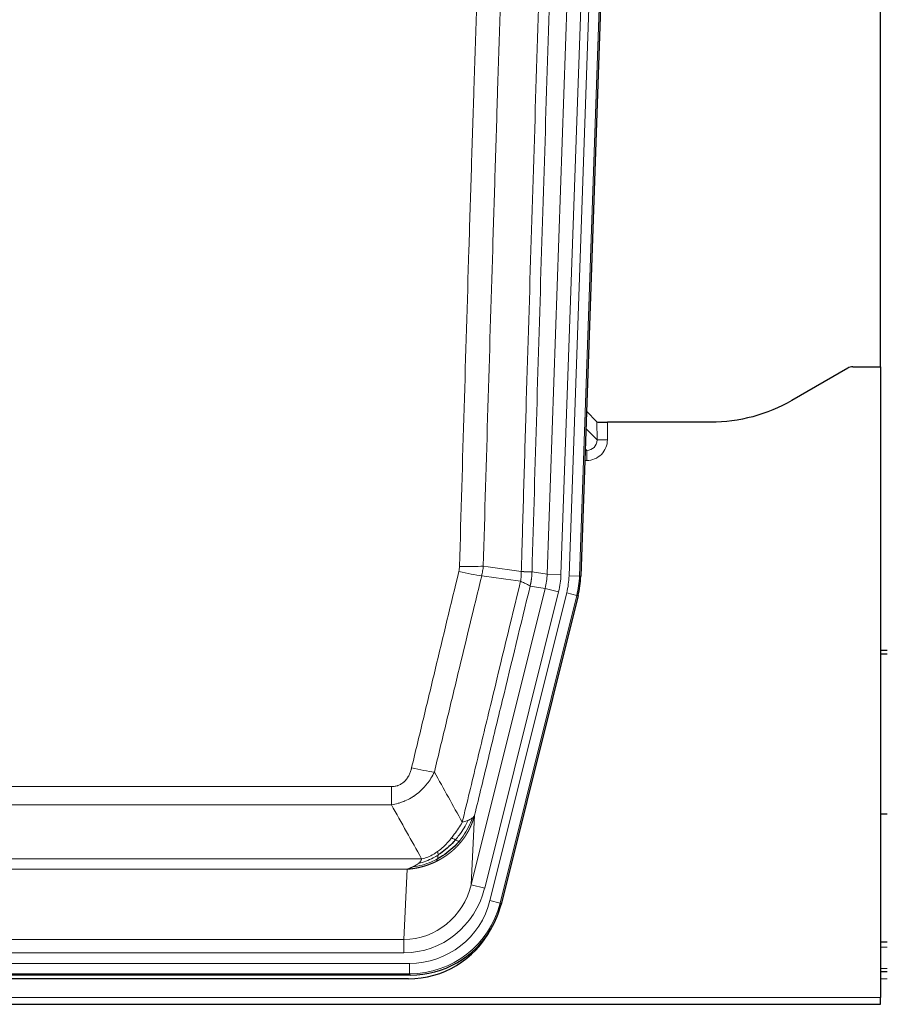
# Model space of a CAD drawing. Header units: inches. Extents: x 0 to 29700, y -16 to 21000.
# Tile 27 of 186: x 4935 to 5186, y 9386 to 9670. Entities that reach past the tile are written whole.
import ezdxf

# ---------------------------------------------------------------- set-up
doc = ezdxf.new("R2010")
doc.units = ezdxf.units.IN
doc.layers.add('254', color=7, linetype='Continuous', true_color=0xffffff)
doc.styles.add('latin_extended', font='simplex.shx')
doc.dimstyles.get("Standard").update_dxf_attribs({"dimtxt": 0.18, "dimasz": 0.18, "dimexe": 0.18, "dimexo": 0.0625, "dimgap": 0.09, "dimtad": 0, "dimtih": 1, "dimtoh": 1, "dimdec": 4, "dimzin": 0, "dimdsep": 46, "dimtxsty": 'Standard', "dimcen": 0.09, "dimadec": 0, "dimazin": 0, "dimtfac": 1, "dimtdec": 4, "dimtofl": 0, "dimtmove": 0, "dimatfit": 3, "dimfxl": 1, "dimtolj": 1, "dimtzin": 0, "dimarcsym": 0})

# ---------------------------------------------------------------- blocks, each defined once
blk = doc.blocks.new('_U9')
at = {"layer": '254', "color": 3, "linetype": 'Continuous', "lineweight": 13, "transparency": 16777216}
for p, q in [((778.09, 10345.84), (778.09, 10520.84)), ((1929.58, 10170.84), (728.09, 10170.84)), ((778.09, 9795.84), (778.09, 10170.84)), ((7290.58, 9795.84), (728.09, 9795.84)), ((778.09, 9620.84), (778.09, 9445.84))]:
    blk.add_line(p, q, dxfattribs=at)
at = {"layer": '254', "color": 3, "transparency": 16777216}
for points in [[(748.92, 10345.84), (807.25, 10345.84), (778.09, 10170.84)], [(807.25, 9620.84), (748.92, 9620.84), (778.09, 9795.84)]]:
    blk.add_solid(points, dxfattribs=at)
at = {"layer": 'Defpoints', "color": 0, "transparency": 16777216}
for p in [(778.09, 10170.84), (1979.58, 10170.84), (7340.58, 9795.84)]:
    blk.add_point(p, dxfattribs=at)
at = {"layer": '254', "color": 2, "lineweight": 13, "transparency": 16777216, "insert": (515.59, 9758.34), "char_height": 175, "attachment_point": 1, "rotation": 90, "style": 'latin_extended'}
blk.add_mtext('\\A1;\\C2;375', dxfattribs=at)

msp = doc.modelspace()

# ---------------------------------------------------------------- linework, layer by layer
at = {"layer": '254', "color": 2, "linetype": 'Continuous', "lineweight": 25}
for p, q in [((5183.582, 9570.095), (5183.582, 9970.675)), ((5110.104, 9885.217), (5096.987, 9509.572)), ((5174.126, 9569.685), (5157.962, 9560.343)), ((5175.625, 9570.087), (5183.582, 9570.087)), ((5183.582, 9570.087), (5183.582, 9387.807)), ((5101.681, 9554.174), (5098.654, 9557.309)), ((5134.582, 9554.072), (5104.68, 9554.072)), ((5096.202, 9503.99), (5073.948, 9414.732)), ((5185.582, 9488.104), (5183.582, 9488.104)), ((5183.582, 9487.104), (5185.582, 9487.104)), ((5185.518, 9440.837), (5183.568, 9440.837)), ((5185.575, 9403.837), (5183.59, 9403.837)), ((5047.786, 9394.292), (4831.379, 9394.292)), ((5047.194, 9393.25), (4831.971, 9393.25)), ((5185.575, 9395.238), (5183.59, 9395.238)), ((5183.582, 9385.859), (5183.582, 9387.807)), ((4695.582, 9385.859), (5183.582, 9385.859))]:
    msp.add_line(p, q, dxfattribs=at)
at = {"layer": '254', "color": 110, "linetype": 'Continuous', "lineweight": 13}
for p, q in [((5093.619, 9509.729), (5106.73, 9885.172)), ((5109.724, 9885.067), (5096.613, 9509.624)), ((5087.28, 9510.198), (5100.346, 9884.369)), ((5104.338, 9884.23), (5091.272, 9510.059)), ((5098.478, 9552.271), (5101.692, 9548.943)), ((5101.692, 9548.943), (5101.681, 9554.174)), ((5104.68, 9554.072), (5104.69, 9549.025)), ((5098.699, 9545.935), (5098.272, 9546.378)), ((5098.256, 9545.935), (5098.699, 9545.935)), ((5098.699, 9545.935), (5098.699, 9543.016)), ((5098.699, 9543.016), (5098.154, 9543.016)), ((5082.903, 9510.813), (5087.28, 9510.198)), ((5087.28, 9510.198), (5091.272, 9510.059)), ((5096.613, 9509.624), (5093.619, 9509.729)), ((5096.613, 9509.624), (5096.987, 9509.572)), ((5086.699, 9506.063), (5082.347, 9506.675)), ((5065.347, 9420.425), (5086.699, 9506.063)), ((5069.223, 9419.459), (5090.574, 9505.097)), ((5070.748, 9415.832), (5092.922, 9504.767)), ((5095.829, 9504.042), (5073.655, 9415.107)), ((5086.699, 9506.063), (5090.574, 9505.097)), ((5095.829, 9504.042), (5092.922, 9504.767)), ((5096.202, 9503.99), (5095.829, 9504.042)), ((4836.911, 9448.78), (5042.254, 9448.78)), ((5042.254, 9443.539), (5042.254, 9448.78)), ((5042.254, 9443.539), (4836.911, 9443.539)), ((5066.304, 9440.481), (5065.347, 9420.425)), ((4828.18, 9427.92), (5050.985, 9427.92)), ((5046.872, 9424.89), (4832.292, 9424.89)), ((5045.904, 9404.611), (5046.872, 9424.89)), ((5069.223, 9419.459), (5065.347, 9420.425)), ((5073.655, 9415.107), (5070.748, 9415.832)), ((5073.655, 9415.107), (5073.948, 9414.732)), ((4833.261, 9404.611), (5045.904, 9404.611)), ((5045.904, 9400.747), (5045.904, 9404.611)), ((5185.575, 9402.382), (5183.59, 9402.382)), ((5045.904, 9400.747), (4833.261, 9400.747)), ((4831.672, 9397.663), (5047.493, 9397.663)), ((5047.493, 9394.667), (5047.493, 9397.663)), ((5185.575, 9396.208), (5183.59, 9396.208)), ((5047.493, 9394.667), (4831.672, 9394.667)), ((5047.786, 9394.292), (5047.493, 9394.667)), ((5185.575, 9393.238), (5183.59, 9393.238)), ((4695.582, 9387.807), (5183.582, 9387.807))]:
    msp.add_line(p, q, dxfattribs=at)
at = {"layer": '254', "color": 2, "linetype": 'Continuous', "lineweight": 25}
for centre, major_axis, ratio, start_param, end_param in [((5175.628, 9567.082), (0.923, -2.86), 0.9982885, 2.8298327, 3.3530369), ((5104.679, 9554.177), (3, 0), 0.0349646, 3.1753451, 4.712515), ((5069.966, 9510.523, 0), (-26.774, 3.763), 0.9986144, 3.0370169, 3.2461684), ((5047.728, 9421.329, 0), (-16.66, 21.323), 0.9977958, 3.5187977, 3.8037475), ((5047.168, 9420.266), (-16.639, 21.297), 0.9990195, 2.4788434, 3.5628372), ((5047.728, 9421.329, 0), (-16.66, 21.323), 0.9977958, 2.4794378, 3.5187977)]:
    msp.add_ellipse(centre, major_axis=major_axis, ratio=ratio, start_param=start_param, end_param=end_param, dxfattribs=at)
at = {"layer": '254', "color": 110, "linetype": 'Continuous', "lineweight": 13}
for centre, major_axis, ratio, start_param, end_param in [((5098.687, 9549.025), (3.237, -5.067), 0.9977321, 5.7157535, 7.2865499), ((5098.687, 9548.946), (1.726, -2.474), 0.9943829, 5.6754356, 7.2462319), ((5104.69, 9548.946), (-3, -0.006), 0.0261769, 4.7123351, 6.249505), ((5061.949, 9513.518), (-9.996, 0.288), 0.1133347, 1.5740649, 2.3314742), ((5061.762, 9512.112), (-9.719, 2.353), 0.1107863, 1.5976112, 2.3432486), ((5067.254, 9510.904), (19.844, -2.789), 0.9980617, 6.1786096, 6.387761), ((5067.254, 9510.904), (23.799, -3.345), 0.9986144, 6.1786096, 6.387761), ((5069.601, 9510.574, 0), (-23.799, 3.345), 0.9986144, 3.0370169, 3.2461684), ((5069.601, 9510.574), (26.766, -3.762), 0.9989218, 6.1786096, 6.387761), ((5048.101, 9455.537), (9.722, -2.342), 0.1329353, 4.744395, 5.4873531), ((5045.983, 9425.594), (-1.001, -20.961), 0.9530564, 0.0460885, 1.3674009), ((5045.983, 9425.594, 0), (-1.185, -24.82), 0.9658521, 0.0460885, 1.3674009), ((5047.441, 9421.696, 0), (-14.809, 18.954), 0.9977958, 2.4794378, 3.8037475), ((5047.441, 9421.696), (16.651, -21.313), 0.9982842, 5.6210305, 6.9453401)]:
    msp.add_ellipse(centre, major_axis=major_axis, ratio=ratio, start_param=start_param, end_param=end_param, dxfattribs=at)
for points, knots in [([(5079.814, 9510.944), (5079.87, 9512.877), (5079.925, 9514.811), (5080.037, 9518.678), (5080.206, 9524.48), (5080.601, 9538.02), (5080.945, 9549.633), (5081.638, 9572.866), (5082.578, 9603.865), (5084.037, 9650.43), (5085.041, 9681.516), (5085.615, 9699.014), (5085.679, 9700.958), (5085.807, 9704.847), (5086, 9710.681), (5086.451, 9724.294), (5086.843, 9735.965), (5087.171, 9745.691), (5087.237, 9747.637), (5087.369, 9751.527), (5087.567, 9757.363), (5088.032, 9770.98), (5088.435, 9782.651), (5089.247, 9805.992), (5090.344, 9837.11), (5091.471, 9868.223), (5092.043, 9883.777)], [0, 0, 0, 0, 0.015625, 0.015625, 0.03125, 0.0625, 0.125, 0.125, 0.25, 0.375, 0.5, 0.5, 0.515625, 0.515625, 0.53125, 0.5625, 0.625, 0.625, 0.640625, 0.640625, 0.65625, 0.6875, 0.75, 0.75, 0.875, 1, 1, 1, 1]), ([(5095.098, 9882.302), (5094.528, 9866.803), (5093.404, 9835.801), (5092.31, 9804.795), (5091.5, 9781.537), (5091.099, 9769.908), (5090.635, 9756.34), (5090.437, 9750.525), (5090.306, 9746.648), (5090.24, 9744.71), (5089.912, 9735.018), (5089.522, 9723.389), (5089.072, 9709.825), (5088.88, 9704.013), (5088.752, 9700.138), (5088.688, 9698.2), (5088.116, 9680.765), (5087.115, 9649.792), (5085.66, 9603.396), (5084.254, 9557.067), (5083.348, 9526.224), (5082.903, 9510.813)], [0, 0, 0, 0, 0.125, 0.25, 0.25, 0.3125, 0.34375, 0.359375, 0.359375, 0.375, 0.375, 0.4375, 0.46875, 0.484375, 0.484375, 0.5, 0.5, 0.625, 0.75, 0.875, 1, 1, 1, 1]), ([(5061.949, 9512.384), (5062.387, 9527.622), (5063.277, 9558.122), (5064.198, 9588.67), (5064.9, 9611.598), (5065.136, 9619.244), (5065.612, 9634.542), (5065.852, 9642.194), (5066.577, 9665.158), (5067.068, 9680.474), (5067.692, 9699.628), (5067.817, 9703.458), (5068.068, 9711.12), (5068.447, 9722.612), (5068.829, 9734.105), (5069.6, 9757.09), (5070.642, 9787.737), (5072.25, 9833.709), (5073.35, 9864.357), (5073.908, 9879.682)], [0, 0, 0, 0, 0.125, 0.25, 0.25, 0.3125, 0.3125, 0.375, 0.375, 0.5, 0.5, 0.53125, 0.53125, 0.5625, 0.625, 0.625, 0.75, 0.875, 1, 1, 1, 1]), ([(5080.791, 9879.339), (5080.233, 9864.033), (5079.131, 9833.423), (5077.521, 9787.508), (5076.477, 9756.899), (5075.706, 9733.943), (5075.323, 9722.465), (5074.944, 9710.987), (5074.692, 9703.335), (5074.567, 9699.509), (5073.943, 9680.379), (5073.451, 9665.082), (5072.724, 9642.146), (5072.484, 9634.504), (5072.008, 9619.225), (5071.772, 9611.589), (5071.069, 9588.689), (5070.147, 9558.179), (5069.255, 9527.717), (5068.817, 9512.498)], [0, 0, 0, 0, 0.125, 0.25, 0.375, 0.375, 0.4375, 0.46875, 0.46875, 0.5, 0.5, 0.625, 0.625, 0.6875, 0.6875, 0.75, 0.75, 0.875, 1, 1, 1, 1]), ([(5061.949, 9512.384), (5061.942, 9512.145), (5061.924, 9511.909), (5061.861, 9511.438), (5061.818, 9511.204), (5061.762, 9510.972)], [0, 0, 0, 0, 0.5, 0.5, 1, 1, 1, 1]), ([(5048.101, 9454.171), (5049.235, 9458.898), (5050.37, 9463.627), (5052.642, 9473.088), (5053.78, 9477.821), (5057.195, 9492.021), (5059.476, 9501.494), (5061.762, 9510.972)], [0, 0, 0, 0, 0.25, 0.25, 0.5, 0.5, 1, 1, 1, 1]), ([(5068.358, 9509.699), (5066.07, 9500.233), (5063.786, 9490.774), (5060.367, 9476.593), (5059.228, 9471.867), (5056.953, 9462.419), (5055.816, 9457.697), (5054.681, 9452.976)], [0, 0, 0, 0, 0.5, 0.5, 0.75, 0.75, 1, 1, 1, 1]), ([(5079.814, 9510.944), (5079.793, 9510.466), (5079.777, 9509.99), (5079.719, 9509.045), (5079.677, 9508.575), (5079.602, 9508.109)], [0, 0, 0, 0, 0.5, 0.5, 1, 1, 1, 1]), ([(5079.814, 9510.944), (5079.826, 9510.943), (5079.852, 9510.94), (5079.89, 9510.937), (5079.928, 9510.934), (5079.966, 9510.931), (5080.004, 9510.928), (5080.043, 9510.925), (5080.081, 9510.922), (5080.12, 9510.919), (5080.159, 9510.916), (5080.197, 9510.913), (5080.236, 9510.91), (5080.275, 9510.907), (5080.314, 9510.904), (5080.353, 9510.901), (5080.392, 9510.898), (5080.432, 9510.896), (5080.471, 9510.893), (5080.51, 9510.89), (5080.549, 9510.887), (5080.588, 9510.885), (5080.628, 9510.882), (5080.667, 9510.879), (5080.706, 9510.877), (5080.745, 9510.874), (5080.784, 9510.872), (5080.823, 9510.869), (5080.863, 9510.867), (5080.902, 9510.865), (5080.94, 9510.862), (5080.979, 9510.86), (5081.018, 9510.858), (5081.057, 9510.856), (5081.095, 9510.853), (5081.134, 9510.851), (5081.172, 9510.849), (5081.211, 9510.847), (5081.249, 9510.845), (5081.287, 9510.843), (5081.324, 9510.841), (5081.362, 9510.839), (5081.4, 9510.837), (5081.437, 9510.836), (5081.474, 9510.834), (5081.511, 9510.832), (5081.548, 9510.831), (5081.584, 9510.829), (5081.62, 9510.827), (5081.656, 9510.826), (5081.692, 9510.825), (5081.727, 9510.823), (5081.763, 9510.822), (5081.797, 9510.821), (5081.832, 9510.819), (5081.866, 9510.818), (5081.9, 9510.817), (5081.934, 9510.816), (5081.967, 9510.815), (5082.002, 9510.814), (5082.039, 9510.813), (5082.078, 9510.812), (5082.115, 9510.811), (5082.152, 9510.81), (5082.188, 9510.809), (5082.223, 9510.808), (5082.257, 9510.807), (5082.29, 9510.807), (5082.323, 9510.806), (5082.355, 9510.806), (5082.386, 9510.805), (5082.416, 9510.805), (5082.445, 9510.804), (5082.473, 9510.804), (5082.501, 9510.804), (5082.527, 9510.804), (5082.553, 9510.803), (5082.578, 9510.803), (5082.602, 9510.803), (5082.625, 9510.803), (5082.647, 9510.803), (5082.669, 9510.804), (5082.689, 9510.804), (5082.709, 9510.804), (5082.728, 9510.804), (5082.746, 9510.804), (5082.763, 9510.805), (5082.779, 9510.805), (5082.794, 9510.806), (5082.808, 9510.806), (5082.822, 9510.807), (5082.835, 9510.807), (5082.846, 9510.808), (5082.857, 9510.808), (5082.867, 9510.809), (5082.876, 9510.81), (5082.884, 9510.811), (5082.891, 9510.811), (5082.898, 9510.812), (5082.901, 9510.813), (5082.903, 9510.813)], [0, 0, 0, 0, 0.0069372, 0.0139334, 0.0209887, 0.028103, 0.0352764, 0.0425088, 0.0498003, 0.0571509, 0.0645605, 0.0720292, 0.0795569, 0.0871437, 0.0947896, 0.1024945, 0.1102584, 0.1180815, 0.1259636, 0.1339048, 0.141905, 0.1499643, 0.1580827, 0.1662601, 0.1744966, 0.1827922, 0.1911468, 0.1995605, 0.2080333, 0.2165651, 0.225156, 0.233806, 0.2425151, 0.2512832, 0.2601104, 0.2689967, 0.277942, 0.2869465, 0.29601, 0.3051325, 0.3143142, 0.3235549, 0.3328547, 0.3422136, 0.3516315, 0.3611085, 0.3706446, 0.3802398, 0.3898941, 0.3996074, 0.4093798, 0.4192113, 0.4291019, 0.4390515, 0.4490602, 0.459128, 0.4692549, 0.4794409, 0.4896859, 0.4999901, 0.5124905, 0.524991, 0.5374914, 0.5499918, 0.5624922, 0.5749926, 0.587493, 0.5999934, 0.6124937, 0.6249941, 0.6374944, 0.6499948, 0.6624951, 0.6749954, 0.6874957, 0.699996, 0.7124963, 0.7249966, 0.7374968, 0.7499971, 0.7624973, 0.7749976, 0.7874978, 0.799998, 0.8124982, 0.8249984, 0.8374986, 0.8499988, 0.8624989, 0.8749991, 0.8874992, 0.8999993, 0.9124995, 0.9249996, 0.9374997, 0.9499998, 0.9624998, 0.9749999, 0.9875, 1, 1, 1, 1]), ([(5082.903, 9510.813), (5082.903, 9510.8), (5082.901, 9510.753), (5082.898, 9510.651), (5082.891, 9510.485), (5082.879, 9510.255), (5082.861, 9509.962), (5082.832, 9509.606), (5082.79, 9509.186), (5082.746, 9508.828), (5082.708, 9508.552), (5082.682, 9508.381), (5082.656, 9508.214), (5082.63, 9508.052), (5082.602, 9507.894), (5082.574, 9507.741), (5082.546, 9507.592), (5082.518, 9507.448), (5082.489, 9507.308), (5082.461, 9507.173), (5082.432, 9507.042), (5082.404, 9506.916), (5082.375, 9506.794), (5082.356, 9506.714), (5082.347, 9506.675)], [0, 0, 0, 0, 0.0092499, 0.0337179, 0.073404, 0.128308, 0.1984299, 0.2837694, 0.3843264, 0.5001005, 0.5424888, 0.5838484, 0.6241794, 0.6634821, 0.7017567, 0.7390032, 0.7752221, 0.8104134, 0.8445775, 0.8777146, 0.909825, 0.9409091, 0.9709673, 1, 1, 1, 1]), ([(5062.748, 9438.467), (5064.146, 9444.261), (5065.545, 9450.057), (5068.347, 9461.656), (5069.75, 9467.457), (5073.964, 9484.869), (5076.78, 9496.485), (5079.602, 9508.109)], [0, 0, 0, 0, 0.25, 0.25, 0.5, 0.5, 1, 1, 1, 1]), ([(5082.347, 9506.675), (5079.661, 9495.627), (5076.981, 9484.586), (5072.971, 9468.037), (5071.635, 9462.523), (5068.967, 9451.498), (5067.635, 9445.988), (5066.304, 9440.481)], [0, 0, 0, 0, 0.5, 0.5, 0.75, 0.75, 1, 1, 1, 1]), ([(5079.602, 9508.109), (5080.01, 9507.917), (5080.383, 9507.743), (5081.042, 9507.433), (5081.327, 9507.296), (5081.798, 9507.059), (5081.984, 9506.959), (5082.248, 9506.792), (5082.326, 9506.726), (5082.347, 9506.675)], [0, 0, 0, 0, 0.25, 0.25, 0.5, 0.5, 0.75, 0.75, 1, 1, 1, 1]), ([(5048.101, 9454.171), (5048.08, 9454.083), (5048.058, 9453.996), (5048.011, 9453.821), (5047.987, 9453.734), (5047.912, 9453.475), (5047.857, 9453.305), (5047.74, 9452.967), (5047.676, 9452.8), (5047.539, 9452.47), (5047.466, 9452.307), (5047.309, 9451.986), (5047.225, 9451.827), (5047.09, 9451.594), (5047.043, 9451.517), (5046.947, 9451.364), (5046.897, 9451.288), (5046.743, 9451.064), (5046.635, 9450.919), (5046.407, 9450.641), (5046.287, 9450.507), (5046.098, 9450.313), (5046.001, 9450.219), (5045.9, 9450.128), (5045.831, 9450.068), (5045.797, 9450.038), (5045.622, 9449.892), (5045.478, 9449.783), (5045.031, 9449.481), (5044.714, 9449.312), (5044.294, 9449.142), (5044.209, 9449.11), (5044.036, 9449.051), (5043.949, 9449.023), (5043.687, 9448.948), (5043.511, 9448.907), (5043.157, 9448.843), (5042.978, 9448.819), (5042.618, 9448.788), (5042.436, 9448.78), (5042.254, 9448.78)], [0, 0, 0, 0, 0.03125, 0.03125, 0.0625, 0.0625, 0.125, 0.125, 0.1875, 0.1875, 0.25, 0.25, 0.3125, 0.3125, 0.34375, 0.34375, 0.375, 0.375, 0.4375, 0.4375, 0.5, 0.5, 0.53125, 0.546875, 0.546875, 0.5625, 0.5625, 0.625, 0.625, 0.75, 0.75, 0.78125, 0.78125, 0.8125, 0.8125, 0.875, 0.875, 0.9375, 0.9375, 1, 1, 1, 1]), ([(5054.681, 9452.976), (5054.383, 9452.365), (5054.057, 9451.773), (5053.344, 9450.629), (5052.957, 9450.077), (5052.329, 9449.281), (5052.057, 9448.956), (5051.772, 9448.64), (5051.657, 9448.514), (5051.599, 9448.451), (5051.423, 9448.265), (5051.304, 9448.143), (5050.702, 9447.543), (5050.193, 9447.093), (5049.521, 9446.572), (5049.384, 9446.47), (5049.177, 9446.32), (5049.108, 9446.27), (5048.968, 9446.172), (5048.898, 9446.124), (5048.546, 9445.885), (5048.259, 9445.704), (5047.383, 9445.19), (5046.778, 9444.887), (5046.074, 9444.589), (5045.996, 9444.557), (5045.838, 9444.493), (5045.759, 9444.462), (5045.521, 9444.37), (5045.362, 9444.312), (5044.882, 9444.145), (5044.56, 9444.044), (5043.584, 9443.774), (5042.924, 9443.636), (5042.254, 9443.539)], [0, 0, 0, 0, 0.125, 0.125, 0.25, 0.25, 0.3125, 0.328125, 0.328125, 0.34375, 0.34375, 0.375, 0.375, 0.5, 0.5, 0.53125, 0.53125, 0.546875, 0.546875, 0.5625, 0.5625, 0.625, 0.625, 0.75, 0.75, 0.765625, 0.765625, 0.78125, 0.78125, 0.8125, 0.8125, 0.875, 0.875, 1, 1, 1, 1]), ([(5062.748, 9438.467), (5062.055, 9437.326), (5061.288, 9436.138), (5060.162, 9434.608), (5059.871, 9434.23), (5059.572, 9433.86)], [0, 0, 0, 0, 0.75, 0.75, 1, 1, 1, 1]), ([(5064.455, 9439.026), (5063.756, 9437.56), (5062.885, 9436.106), (5061.525, 9434.287), (5061.168, 9433.843), (5060.797, 9433.411)], [0, 0, 0, 0, 0.75, 0.75, 1, 1, 1, 1]), ([(5065.665, 9439.698), (5065.053, 9437.885), (5064.157, 9436.106), (5062.627, 9433.924), (5062.217, 9433.394), (5061.782, 9432.884)], [0, 0, 0, 0, 0.75, 0.75, 1, 1, 1, 1]), ([(5066.304, 9440.481), (5066.298, 9440.458), (5066.287, 9440.412), (5066.268, 9440.344), (5066.25, 9440.275), (5066.232, 9440.208), (5066.213, 9440.14), (5066.194, 9440.073), (5066.176, 9440.006), (5066.156, 9439.94), (5066.137, 9439.873), (5066.118, 9439.807), (5066.098, 9439.741), (5066.078, 9439.676), (5066.058, 9439.611), (5066.038, 9439.546), (5066.018, 9439.481), (5065.998, 9439.417), (5065.977, 9439.353), (5065.956, 9439.29), (5065.936, 9439.226), (5065.915, 9439.163), (5065.894, 9439.1), (5065.872, 9439.038), (5065.851, 9438.976), (5065.83, 9438.914), (5065.808, 9438.852), (5065.786, 9438.791), (5065.764, 9438.73), (5065.742, 9438.669), (5065.72, 9438.609), (5065.698, 9438.548), (5065.676, 9438.489), (5065.653, 9438.429), (5065.631, 9438.37), (5065.608, 9438.311), (5065.585, 9438.252), (5065.563, 9438.194), (5065.54, 9438.136), (5065.517, 9438.078), (5065.494, 9438.02), (5065.47, 9437.963), (5065.447, 9437.906), (5065.424, 9437.85), (5065.4, 9437.793), (5065.377, 9437.737), (5065.353, 9437.681), (5065.329, 9437.626), (5065.305, 9437.571), (5065.282, 9437.516), (5065.258, 9437.461), (5065.234, 9437.407), (5065.21, 9437.353), (5065.185, 9437.299), (5065.161, 9437.245), (5065.137, 9437.192), (5065.113, 9437.139), (5065.088, 9437.087), (5065.064, 9437.034), (5065.04, 9436.982), (5065.015, 9436.931), (5064.99, 9436.879), (5064.966, 9436.828), (5064.941, 9436.777), (5064.917, 9436.726), (5064.892, 9436.676), (5064.867, 9436.626), (5064.842, 9436.576), (5064.817, 9436.527), (5064.793, 9436.477), (5064.768, 9436.429), (5064.743, 9436.38), (5064.718, 9436.331), (5064.693, 9436.283), (5064.668, 9436.235), (5064.643, 9436.188), (5064.618, 9436.141), (5064.593, 9436.094), (5064.568, 9436.047), (5064.543, 9436), (5064.518, 9435.954), (5064.493, 9435.908), (5064.468, 9435.863), (5064.443, 9435.817), (5064.417, 9435.772), (5064.392, 9435.727), (5064.367, 9435.683), (5064.342, 9435.639), (5064.317, 9435.595), (5064.292, 9435.551), (5064.267, 9435.507), (5064.242, 9435.464), (5064.217, 9435.421), (5064.192, 9435.379), (5064.167, 9435.336), (5064.142, 9435.294), (5064.117, 9435.252), (5064.092, 9435.21), (5064.067, 9435.169), (5064.042, 9435.128), (5064.017, 9435.087), (5063.993, 9435.047), (5063.968, 9435.006), (5063.943, 9434.966), (5063.918, 9434.926), (5063.893, 9434.887), (5063.869, 9434.848), (5063.844, 9434.809), (5063.819, 9434.77), (5063.795, 9434.731), (5063.77, 9434.693), (5063.746, 9434.655), (5063.721, 9434.617), (5063.697, 9434.58), (5063.673, 9434.543), (5063.648, 9434.506), (5063.624, 9434.469), (5063.6, 9434.432), (5063.576, 9434.396), (5063.552, 9434.36), (5063.528, 9434.325), (5063.504, 9434.289), (5063.48, 9434.254), (5063.456, 9434.219), (5063.432, 9434.184), (5063.408, 9434.15), (5063.385, 9434.115), (5063.361, 9434.081), (5063.338, 9434.048), (5063.314, 9434.014), (5063.291, 9433.981), (5063.267, 9433.948), (5063.244, 9433.915), (5063.221, 9433.882), (5063.198, 9433.85), (5063.175, 9433.818), (5063.152, 9433.786), (5063.129, 9433.754), (5063.106, 9433.723), (5063.084, 9433.692), (5063.061, 9433.661), (5063.038, 9433.63), (5063.016, 9433.6), (5062.994, 9433.57), (5062.971, 9433.54), (5062.949, 9433.51), (5062.927, 9433.48), (5062.905, 9433.451), (5062.883, 9433.422), (5062.861, 9433.393), (5062.839, 9433.365), (5062.818, 9433.336), (5062.796, 9433.308), (5062.775, 9433.28), (5062.753, 9433.253), (5062.732, 9433.225), (5062.711, 9433.198), (5062.69, 9433.171), (5062.669, 9433.144), (5062.648, 9433.118), (5062.627, 9433.091), (5062.607, 9433.065), (5062.586, 9433.039), (5062.566, 9433.013), (5062.545, 9432.988), (5062.525, 9432.963), (5062.505, 9432.938), (5062.485, 9432.913), (5062.465, 9432.888), (5062.445, 9432.864), (5062.426, 9432.84), (5062.406, 9432.816), (5062.387, 9432.792), (5062.367, 9432.769), (5062.348, 9432.745), (5062.329, 9432.722), (5062.31, 9432.699), (5062.291, 9432.677), (5062.279, 9432.661), (5062.273, 9432.654)], [0, 0, 0, 0, 0.0080212, 0.0160154, 0.0239827, 0.0319231, 0.0398365, 0.0477229, 0.0555824, 0.0634149, 0.0712205, 0.0789992, 0.0867509, 0.0944756, 0.1021734, 0.1098443, 0.1174881, 0.1251051, 0.1326951, 0.1402581, 0.1477942, 0.1553034, 0.1627856, 0.1702408, 0.1776691, 0.1850704, 0.1924448, 0.1997923, 0.2071128, 0.2144063, 0.2216729, 0.2289126, 0.2361253, 0.243311, 0.2504698, 0.2576016, 0.2647065, 0.2717845, 0.2788355, 0.2858595, 0.2928566, 0.2998268, 0.30677, 0.3136862, 0.3205755, 0.3274379, 0.3342733, 0.3410817, 0.3478632, 0.3546178, 0.3613454, 0.3680461, 0.3747198, 0.3813665, 0.3879863, 0.3945792, 0.4011451, 0.4076841, 0.4141961, 0.4206811, 0.4271393, 0.4335704, 0.4399746, 0.4463519, 0.4527022, 0.4590256, 0.465322, 0.4715915, 0.477834, 0.4840496, 0.4902382, 0.4963999, 0.5025346, 0.5086424, 0.5147232, 0.5207771, 0.526804, 0.532804, 0.5387771, 0.5447232, 0.5506423, 0.5565345, 0.5623997, 0.568238, 0.5740494, 0.5798338, 0.5855912, 0.5913217, 0.5970253, 0.6027019, 0.6083515, 0.6139742, 0.61957, 0.6251388, 0.6306807, 0.6361956, 0.6416836, 0.6471446, 0.6525787, 0.6579858, 0.663366, 0.6687192, 0.6740455, 0.6793448, 0.6846172, 0.6898627, 0.6950812, 0.7002727, 0.7054373, 0.710575, 0.7156857, 0.7207694, 0.7258262, 0.7308561, 0.735859, 0.740835, 0.745784, 0.7507061, 0.7556012, 0.7604694, 0.7653107, 0.7701249, 0.7749123, 0.7796727, 0.7844061, 0.7891127, 0.7937922, 0.7984448, 0.8030705, 0.8076692, 0.812241, 0.8167858, 0.8213037, 0.8257947, 0.8302587, 0.8346957, 0.8391058, 0.843489, 0.8478452, 0.8521745, 0.8564768, 0.8607522, 0.8650006, 0.8692221, 0.8734166, 0.8775842, 0.8817249, 0.8858386, 0.8899254, 0.8939852, 0.8980181, 0.902024, 0.906003, 0.909955, 0.9138802, 0.9177783, 0.9216495, 0.9254938, 0.9293111, 0.9331015, 0.936865, 0.9406015, 0.944311, 0.9479937, 0.9516493, 0.9552781, 0.9588799, 0.9624547, 0.9660026, 0.9695236, 0.9730176, 0.9764847, 0.9799249, 0.9833381, 0.9867243, 0.9900837, 0.993416, 0.9967215, 1, 1, 1, 1]), ([(5064.455, 9439.026), (5064.332, 9438.975), (5064.204, 9438.925), (5063.872, 9438.802), (5063.661, 9438.732), (5063.219, 9438.595), (5062.988, 9438.53), (5062.748, 9438.467)], [0, 0, 0, 0, 0.25, 0.25, 0.625, 0.625, 1, 1, 1, 1]), ([(5065.665, 9439.698), (5065.626, 9439.667), (5065.586, 9439.637), (5065.418, 9439.518), (5065.279, 9439.432), (5064.976, 9439.264), (5064.812, 9439.182), (5064.576, 9439.077), (5064.516, 9439.051), (5064.455, 9439.026)], [0, 0, 0, 0, 0.125, 0.125, 0.5, 0.5, 0.875, 0.875, 1, 1, 1, 1]), ([(5066.304, 9440.481), (5066.22, 9440.272), (5066.078, 9440.072), (5065.815, 9439.82), (5065.743, 9439.758), (5065.665, 9439.698)], [0, 0, 0, 0, 0.75, 0.75, 1, 1, 1, 1]), ([(5062.273, 9432.654), (5062.258, 9432.636), (5062.229, 9432.601), (5062.184, 9432.549), (5062.14, 9432.497), (5062.096, 9432.445), (5062.051, 9432.393), (5062.007, 9432.341), (5061.962, 9432.29), (5061.917, 9432.239), (5061.872, 9432.188), (5061.827, 9432.137), (5061.782, 9432.086), (5061.737, 9432.036), (5061.691, 9431.986), (5061.646, 9431.936), (5061.6, 9431.887), (5061.555, 9431.837), (5061.509, 9431.788), (5061.463, 9431.739), (5061.417, 9431.691), (5061.371, 9431.642), (5061.325, 9431.594), (5061.279, 9431.546), (5061.233, 9431.498), (5061.187, 9431.45), (5061.14, 9431.403), (5061.094, 9431.356), (5061.047, 9431.309), (5061.001, 9431.262), (5060.954, 9431.215), (5060.907, 9431.169), (5060.86, 9431.123), (5060.813, 9431.077), (5060.766, 9431.031), (5060.719, 9430.986), (5060.672, 9430.941), (5060.625, 9430.896), (5060.578, 9430.851), (5060.53, 9430.806), (5060.483, 9430.762), (5060.436, 9430.718), (5060.388, 9430.674), (5060.34, 9430.63), (5060.293, 9430.587), (5060.245, 9430.543), (5060.197, 9430.5), (5060.15, 9430.457), (5060.102, 9430.415), (5060.054, 9430.372), (5060.006, 9430.33), (5059.958, 9430.288), (5059.91, 9430.246), (5059.862, 9430.204), (5059.814, 9430.163), (5059.765, 9430.122), (5059.717, 9430.081), (5059.669, 9430.04), (5059.62, 9430), (5059.572, 9429.959), (5059.524, 9429.919), (5059.475, 9429.879), (5059.427, 9429.839), (5059.378, 9429.8), (5059.33, 9429.76), (5059.281, 9429.721), (5059.232, 9429.682), (5059.184, 9429.644), (5059.135, 9429.605), (5059.086, 9429.567), (5059.038, 9429.529), (5058.989, 9429.491), (5058.94, 9429.453), (5058.891, 9429.416), (5058.842, 9429.379), (5058.793, 9429.342), (5058.744, 9429.305), (5058.695, 9429.268), (5058.646, 9429.232), (5058.597, 9429.195), (5058.548, 9429.159), (5058.499, 9429.123), (5058.45, 9429.088), (5058.401, 9429.052), (5058.352, 9429.017), (5058.303, 9428.982), (5058.254, 9428.947), (5058.205, 9428.912), (5058.156, 9428.878), (5058.107, 9428.843), (5058.058, 9428.809), (5058.008, 9428.775), (5057.959, 9428.742), (5057.91, 9428.708), (5057.861, 9428.675), (5057.812, 9428.642), (5057.763, 9428.609), (5057.713, 9428.576), (5057.664, 9428.544), (5057.615, 9428.511), (5057.566, 9428.479), (5057.517, 9428.447), (5057.468, 9428.415), (5057.418, 9428.384), (5057.369, 9428.352), (5057.32, 9428.321), (5057.271, 9428.29), (5057.222, 9428.259), (5057.173, 9428.228), (5057.123, 9428.198), (5057.074, 9428.168), (5057.025, 9428.137), (5056.976, 9428.108), (5056.927, 9428.078), (5056.878, 9428.048), (5056.829, 9428.019), (5056.78, 9427.99), (5056.731, 9427.961), (5056.682, 9427.932), (5056.633, 9427.903), (5056.584, 9427.875), (5056.535, 9427.846), (5056.486, 9427.818), (5056.437, 9427.79), (5056.388, 9427.762), (5056.339, 9427.735), (5056.29, 9427.707), (5056.241, 9427.68), (5056.192, 9427.653), (5056.143, 9427.626), (5056.095, 9427.6), (5056.046, 9427.573), (5055.997, 9427.547), (5055.948, 9427.52), (5055.9, 9427.494), (5055.851, 9427.469), (5055.803, 9427.443), (5055.754, 9427.417), (5055.705, 9427.392), (5055.657, 9427.367), (5055.608, 9427.342), (5055.56, 9427.317), (5055.512, 9427.292), (5055.463, 9427.268), (5055.415, 9427.243), (5055.366, 9427.219), (5055.318, 9427.195), (5055.286, 9427.179), (5055.27, 9427.171)], [0, 0, 0, 0, 0.0076941, 0.0153765, 0.0230472, 0.0307061, 0.0383534, 0.045989, 0.0536129, 0.061225, 0.0688255, 0.0764143, 0.0839914, 0.0915567, 0.0991104, 0.1066524, 0.1141827, 0.1217013, 0.1292082, 0.1367034, 0.1441869, 0.1516588, 0.1591189, 0.1665674, 0.1740041, 0.1814292, 0.1888426, 0.1962444, 0.2036344, 0.2110128, 0.2183794, 0.2257344, 0.2330778, 0.2404094, 0.2477294, 0.2550377, 0.2623343, 0.2696193, 0.2768926, 0.2841542, 0.2914041, 0.2986424, 0.305869, 0.313084, 0.3202872, 0.3274789, 0.3346588, 0.3418271, 0.3489838, 0.3561287, 0.3632621, 0.3703837, 0.3774937, 0.3845921, 0.3916788, 0.3987539, 0.4058173, 0.412869, 0.4199092, 0.4269376, 0.4339544, 0.4409596, 0.4479532, 0.454935, 0.4619053, 0.4688639, 0.4758109, 0.4827462, 0.4896699, 0.496582, 0.5034825, 0.5103713, 0.5172485, 0.524114, 0.5309679, 0.5378102, 0.5446409, 0.55146, 0.5582674, 0.5650632, 0.5718474, 0.57862, 0.5853809, 0.5921303, 0.598868, 0.6055941, 0.6123087, 0.6190116, 0.6257029, 0.6323825, 0.6390506, 0.6457071, 0.652352, 0.6589853, 0.665607, 0.672217, 0.6788155, 0.6854024, 0.6919777, 0.6985414, 0.7050935, 0.7116341, 0.718163, 0.7246804, 0.7311862, 0.7376804, 0.744163, 0.750634, 0.7570935, 0.7635413, 0.7699776, 0.7764024, 0.7828155, 0.7892171, 0.7956072, 0.8019856, 0.8083525, 0.8147079, 0.8210516, 0.8273839, 0.8337045, 0.8400136, 0.8463112, 0.8525972, 0.8588716, 0.8651345, 0.8713859, 0.8776257, 0.8838539, 0.8900706, 0.8962758, 0.9024695, 0.9086516, 0.9148221, 0.9209812, 0.9271287, 0.9332646, 0.9393891, 0.945502, 0.9516034, 0.9576933, 0.9637717, 0.9698385, 0.9758938, 0.9819376, 0.9879699, 0.9939907, 1, 1, 1, 1]), ([(5059.572, 9433.86), (5059.423, 9433.675), (5059.271, 9433.492), (5058.657, 9432.768), (5058.178, 9432.247), (5057.184, 9431.266), (5056.669, 9430.806), (5055.962, 9430.247), (5055.783, 9430.112), (5055.603, 9429.981)], [0, 0, 0, 0, 0.125, 0.125, 0.5, 0.5, 0.875, 0.875, 1, 1, 1, 1]), ([(5060.797, 9433.411), (5060.698, 9433.459), (5060.597, 9433.507), (5060.34, 9433.621), (5060.182, 9433.685), (5059.872, 9433.792), (5059.718, 9433.834), (5059.572, 9433.86)], [0, 0, 0, 0, 0.25, 0.25, 0.625, 0.625, 1, 1, 1, 1]), ([(5061.782, 9432.884), (5061.752, 9432.901), (5061.719, 9432.919), (5061.585, 9432.994), (5061.472, 9433.057), (5061.222, 9433.193), (5061.086, 9433.265), (5060.895, 9433.363), (5060.846, 9433.387), (5060.797, 9433.411)], [0, 0, 0, 0, 0.125, 0.125, 0.5, 0.5, 0.875, 0.875, 1, 1, 1, 1]), ([(5062.273, 9432.654), (5062.201, 9432.667), (5062.102, 9432.711), (5061.9, 9432.819), (5061.844, 9432.85), (5061.782, 9432.884)], [0, 0, 0, 0, 0.75, 0.75, 1, 1, 1, 1]), ([(5055.603, 9429.981), (5055.243, 9429.72), (5054.875, 9429.478), (5053.382, 9428.598), (5052.205, 9428.133), (5050.985, 9427.92)], [0, 0, 0, 0, 0.25, 0.25, 1, 1, 1, 1]), ([(5055.753, 9429), (5055.755, 9429.098), (5055.753, 9429.195), (5055.74, 9429.429), (5055.724, 9429.563), (5055.676, 9429.799), (5055.644, 9429.902), (5055.603, 9429.981)], [0, 0, 0, 0, 0.25, 0.25, 0.625, 0.625, 1, 1, 1, 1]), ([(5055.27, 9427.171), (5055.248, 9427.161), (5055.205, 9427.139), (5055.14, 9427.108), (5055.075, 9427.076), (5055.01, 9427.045), (5054.945, 9427.014), (5054.88, 9426.984), (5054.815, 9426.953), (5054.749, 9426.923), (5054.684, 9426.893), (5054.619, 9426.863), (5054.554, 9426.834), (5054.489, 9426.805), (5054.424, 9426.776), (5054.358, 9426.747), (5054.293, 9426.719), (5054.228, 9426.69), (5054.163, 9426.662), (5054.098, 9426.635), (5054.032, 9426.607), (5053.967, 9426.58), (5053.902, 9426.553), (5053.837, 9426.526), (5053.771, 9426.5), (5053.706, 9426.473), (5053.641, 9426.447), (5053.576, 9426.421), (5053.51, 9426.396), (5053.445, 9426.37), (5053.38, 9426.345), (5053.315, 9426.32), (5053.25, 9426.296), (5053.184, 9426.271), (5053.119, 9426.247), (5053.054, 9426.223), (5052.989, 9426.199), (5052.924, 9426.176), (5052.859, 9426.153), (5052.793, 9426.13), (5052.728, 9426.107), (5052.663, 9426.084), (5052.598, 9426.062), (5052.533, 9426.04), (5052.468, 9426.018), (5052.403, 9425.996), (5052.338, 9425.975), (5052.273, 9425.954), (5052.208, 9425.933), (5052.143, 9425.912), (5052.079, 9425.891), (5052.014, 9425.871), (5051.949, 9425.851), (5051.884, 9425.831), (5051.819, 9425.811), (5051.755, 9425.792), (5051.69, 9425.772), (5051.625, 9425.753), (5051.561, 9425.735), (5051.496, 9425.716), (5051.432, 9425.698), (5051.367, 9425.679), (5051.303, 9425.662), (5051.238, 9425.644), (5051.174, 9425.626), (5051.109, 9425.609), (5051.045, 9425.592), (5050.981, 9425.575), (5050.917, 9425.558), (5050.852, 9425.542), (5050.788, 9425.526), (5050.724, 9425.51), (5050.66, 9425.494), (5050.596, 9425.478), (5050.532, 9425.463), (5050.468, 9425.447), (5050.404, 9425.432), (5050.341, 9425.418), (5050.277, 9425.403), (5050.213, 9425.389), (5050.15, 9425.374), (5050.086, 9425.36), (5050.022, 9425.346), (5049.959, 9425.333), (5049.896, 9425.319), (5049.832, 9425.306), (5049.769, 9425.293), (5049.706, 9425.28), (5049.642, 9425.268), (5049.579, 9425.255), (5049.516, 9425.243), (5049.453, 9425.231), (5049.39, 9425.219), (5049.327, 9425.208), (5049.265, 9425.196), (5049.202, 9425.185), (5049.139, 9425.174), (5049.077, 9425.163), (5049.014, 9425.152), (5048.952, 9425.142), (5048.889, 9425.131), (5048.827, 9425.121), (5048.765, 9425.111), (5048.702, 9425.101), (5048.64, 9425.092), (5048.578, 9425.082), (5048.516, 9425.073), (5048.454, 9425.064), (5048.392, 9425.055), (5048.331, 9425.047), (5048.269, 9425.038), (5048.207, 9425.03), (5048.146, 9425.022), (5048.084, 9425.014), (5048.023, 9425.006), (5047.962, 9424.998), (5047.901, 9424.991), (5047.839, 9424.983), (5047.778, 9424.976), (5047.717, 9424.969), (5047.656, 9424.963), (5047.596, 9424.956), (5047.535, 9424.95), (5047.474, 9424.943), (5047.414, 9424.937), (5047.353, 9424.931), (5047.293, 9424.926), (5047.232, 9424.92), (5047.172, 9424.915), (5047.112, 9424.909), (5047.052, 9424.904), (5046.992, 9424.899), (5046.932, 9424.895), (5046.892, 9424.892), (5046.872, 9424.89)], [0, 0, 0, 0, 0.0081592, 0.0163092, 0.0244501, 0.0325819, 0.0407045, 0.0488181, 0.0569225, 0.0650178, 0.0731041, 0.0811812, 0.0892493, 0.0973083, 0.1053581, 0.113399, 0.1214307, 0.1294534, 0.137467, 0.1454716, 0.1534671, 0.1614536, 0.169431, 0.1773994, 0.1853588, 0.1933091, 0.2012504, 0.2091827, 0.217106, 0.2250203, 0.2329256, 0.2408219, 0.2487092, 0.2565875, 0.2644568, 0.2723172, 0.2801686, 0.288011, 0.2958444, 0.303669, 0.3114845, 0.3192911, 0.3270888, 0.3348775, 0.3426574, 0.3504282, 0.3581902, 0.3659433, 0.3736874, 0.3814227, 0.389149, 0.3968665, 0.4045751, 0.4122748, 0.4199656, 0.4276476, 0.4353206, 0.4429849, 0.4506403, 0.4582868, 0.4659245, 0.4735534, 0.4811734, 0.4887846, 0.496387, 0.5039805, 0.5115653, 0.5191413, 0.5267084, 0.5342668, 0.5418164, 0.5493572, 0.5568893, 0.5644125, 0.5719271, 0.5794328, 0.5869298, 0.5944181, 0.6018976, 0.6093684, 0.6168305, 0.6242839, 0.6317285, 0.6391644, 0.6465917, 0.6540102, 0.6614201, 0.6688212, 0.6762137, 0.6835975, 0.6909727, 0.6983392, 0.705697, 0.7130462, 0.7203868, 0.7277187, 0.735042, 0.7423567, 0.7496628, 0.7569603, 0.7642491, 0.7715294, 0.7788011, 0.7860642, 0.7933187, 0.8005646, 0.807802, 0.8150309, 0.8222512, 0.8294629, 0.8366661, 0.8438608, 0.851047, 0.8582246, 0.8653938, 0.8725544, 0.8797065, 0.8868502, 0.8939854, 0.9011121, 0.9082303, 0.9153401, 0.9224414, 0.9295343, 0.9366187, 0.9436947, 0.9507623, 0.9578214, 0.9648722, 0.9719145, 0.9789485, 0.985974, 0.9929912, 1, 1, 1, 1]), ([(5055.585, 9427.884), (5055.007, 9427.574), (5054.419, 9427.292), (5052.045, 9426.287), (5050.216, 9425.804), (5048.443, 9425.581)], [0, 0, 0, 0, 0.25, 0.25, 1, 1, 1, 1]), ([(5055.753, 9429), (5055.296, 9428.707), (5054.832, 9428.436), (5052.961, 9427.443), (5051.525, 9426.902), (5050.114, 9426.582)], [0, 0, 0, 0, 0.25, 0.25, 1, 1, 1, 1]), ([(5050.114, 9426.582), (5050.122, 9426.588), (5050.138, 9426.601), (5050.162, 9426.621), (5050.185, 9426.641), (5050.208, 9426.661), (5050.231, 9426.68), (5050.253, 9426.7), (5050.275, 9426.72), (5050.297, 9426.74), (5050.318, 9426.76), (5050.339, 9426.78), (5050.36, 9426.8), (5050.38, 9426.82), (5050.4, 9426.84), (5050.42, 9426.86), (5050.439, 9426.88), (5050.458, 9426.9), (5050.477, 9426.92), (5050.495, 9426.941), (5050.513, 9426.961), (5050.531, 9426.981), (5050.548, 9427.001), (5050.565, 9427.021), (5050.582, 9427.042), (5050.598, 9427.062), (5050.614, 9427.082), (5050.63, 9427.103), (5050.645, 9427.123), (5050.66, 9427.143), (5050.675, 9427.164), (5050.689, 9427.184), (5050.703, 9427.204), (5050.717, 9427.225), (5050.73, 9427.245), (5050.743, 9427.266), (5050.756, 9427.286), (5050.768, 9427.306), (5050.78, 9427.327), (5050.792, 9427.347), (5050.803, 9427.368), (5050.814, 9427.388), (5050.825, 9427.409), (5050.836, 9427.429), (5050.846, 9427.45), (5050.855, 9427.47), (5050.865, 9427.491), (5050.874, 9427.511), (5050.882, 9427.531), (5050.891, 9427.552), (5050.899, 9427.572), (5050.907, 9427.593), (5050.914, 9427.613), (5050.921, 9427.634), (5050.928, 9427.654), (5050.934, 9427.675), (5050.94, 9427.695), (5050.946, 9427.716), (5050.951, 9427.736), (5050.957, 9427.757), (5050.961, 9427.777), (5050.966, 9427.797), (5050.97, 9427.818), (5050.974, 9427.838), (5050.977, 9427.859), (5050.98, 9427.879), (5050.983, 9427.899), (5050.984, 9427.913), (5050.985, 9427.92)], [0, 0, 0, 0, 0.0185022, 0.0368847, 0.0551481, 0.073293, 0.0913199, 0.1092294, 0.1270222, 0.1446988, 0.1622598, 0.1797059, 0.1970378, 0.2142561, 0.2313614, 0.2483544, 0.265236, 0.2820066, 0.2986672, 0.3152184, 0.331661, 0.3479958, 0.3642235, 0.380345, 0.3963611, 0.4122725, 0.4280803, 0.4437851, 0.459388, 0.4748898, 0.4902915, 0.5055939, 0.5207981, 0.535905, 0.5509156, 0.565831, 0.5806521, 0.5953801, 0.6100159, 0.6245607, 0.6390157, 0.6533819, 0.6676604, 0.6818526, 0.6959596, 0.7099825, 0.7239227, 0.7377815, 0.75156, 0.7652597, 0.7788818, 0.7924277, 0.8058989, 0.8192966, 0.8326224, 0.8458776, 0.8590638, 0.8721825, 0.8852351, 0.8982233, 0.9111485, 0.9240124, 0.9368166, 0.9495628, 0.9622525, 0.9748874, 0.9874694, 1, 1, 1, 1]), ([(5055.27, 9427.171), (5055.303, 9427.23), (5055.342, 9427.299), (5055.424, 9427.461), (5055.467, 9427.553), (5055.534, 9427.728), (5055.56, 9427.804), (5055.585, 9427.884)], [0, 0, 0, 0, 0.375, 0.375, 0.75, 0.75, 1, 1, 1, 1]), ([(5055.585, 9427.884), (5055.597, 9427.924), (5055.608, 9427.965), (5055.653, 9428.134), (5055.682, 9428.27), (5055.726, 9428.555), (5055.741, 9428.704), (5055.751, 9428.901), (5055.752, 9428.95), (5055.753, 9429)], [0, 0, 0, 0, 0.125, 0.125, 0.5, 0.5, 0.875, 0.875, 1, 1, 1, 1]), ([(5046.872, 9424.89), (5046.878, 9424.892), (5046.888, 9424.897), (5046.904, 9424.904), (5046.921, 9424.911), (5046.938, 9424.918), (5046.956, 9424.926), (5046.973, 9424.933), (5046.992, 9424.941), (5047.01, 9424.949), (5047.029, 9424.957), (5047.049, 9424.965), (5047.069, 9424.973), (5047.089, 9424.982), (5047.109, 9424.99), (5047.13, 9424.999), (5047.152, 9425.008), (5047.173, 9425.017), (5047.196, 9425.026), (5047.218, 9425.036), (5047.241, 9425.045), (5047.265, 9425.055), (5047.288, 9425.065), (5047.312, 9425.075), (5047.337, 9425.086), (5047.362, 9425.096), (5047.387, 9425.107), (5047.413, 9425.118), (5047.439, 9425.129), (5047.465, 9425.14), (5047.492, 9425.152), (5047.52, 9425.163), (5047.547, 9425.175), (5047.575, 9425.187), (5047.604, 9425.2), (5047.633, 9425.212), (5047.662, 9425.225), (5047.692, 9425.238), (5047.722, 9425.251), (5047.752, 9425.264), (5047.783, 9425.278), (5047.814, 9425.292), (5047.846, 9425.306), (5047.878, 9425.32), (5047.91, 9425.335), (5047.943, 9425.349), (5047.976, 9425.364), (5048.01, 9425.379), (5048.044, 9425.395), (5048.078, 9425.411), (5048.113, 9425.426), (5048.148, 9425.443), (5048.183, 9425.459), (5048.219, 9425.476), (5048.256, 9425.493), (5048.292, 9425.51), (5048.33, 9425.527), (5048.367, 9425.545), (5048.405, 9425.563), (5048.43, 9425.575), (5048.443, 9425.581)], [0, 0, 0, 0, 0.0121901, 0.0245516, 0.0370849, 0.0497905, 0.0626689, 0.0757204, 0.0889455, 0.1023447, 0.1159182, 0.1296666, 0.14359, 0.1576889, 0.1719636, 0.1864145, 0.2010418, 0.2158458, 0.2308268, 0.2459852, 0.261321, 0.2768347, 0.2925265, 0.3083966, 0.3244452, 0.3406727, 0.357079, 0.3736646, 0.3904296, 0.4073742, 0.4244986, 0.4418029, 0.4592875, 0.4769523, 0.4947976, 0.5128236, 0.5310305, 0.5494183, 0.5679872, 0.5867374, 0.605669, 0.6247822, 0.644077, 0.6635537, 0.6832123, 0.7030529, 0.7230758, 0.7432809, 0.7636685, 0.7842385, 0.8049912, 0.8259267, 0.8470449, 0.8683461, 0.8898303, 0.9114976, 0.9333482, 0.955382, 0.9775993, 1, 1, 1, 1]), ([(5048.443, 9425.581), (5048.457, 9425.588), (5048.485, 9425.602), (5048.527, 9425.622), (5048.568, 9425.642), (5048.607, 9425.661), (5048.645, 9425.68), (5048.683, 9425.699), (5048.719, 9425.717), (5048.754, 9425.735), (5048.789, 9425.753), (5048.822, 9425.77), (5048.854, 9425.787), (5048.885, 9425.803), (5048.915, 9425.819), (5048.944, 9425.834), (5048.972, 9425.849), (5048.999, 9425.863), (5049.024, 9425.877), (5049.049, 9425.89), (5049.073, 9425.903), (5049.095, 9425.916), (5049.117, 9425.927), (5049.137, 9425.939), (5049.157, 9425.949), (5049.175, 9425.96), (5049.193, 9425.969), (5049.209, 9425.978), (5049.224, 9425.987), (5049.238, 9425.995), (5049.252, 9426.002), (5049.264, 9426.009), (5049.275, 9426.015), (5049.285, 9426.021), (5049.293, 9426.026), (5049.301, 9426.031), (5049.308, 9426.034), (5049.314, 9426.038), (5049.319, 9426.04), (5049.331, 9426.048), (5049.352, 9426.06), (5049.381, 9426.077), (5049.409, 9426.094), (5049.438, 9426.111), (5049.466, 9426.128), (5049.493, 9426.145), (5049.521, 9426.162), (5049.548, 9426.179), (5049.574, 9426.196), (5049.6, 9426.213), (5049.626, 9426.23), (5049.652, 9426.246), (5049.677, 9426.263), (5049.702, 9426.28), (5049.727, 9426.296), (5049.751, 9426.313), (5049.775, 9426.329), (5049.799, 9426.345), (5049.822, 9426.362), (5049.845, 9426.378), (5049.868, 9426.394), (5049.89, 9426.41), (5049.912, 9426.426), (5049.934, 9426.442), (5049.955, 9426.458), (5049.977, 9426.474), (5049.997, 9426.489), (5050.018, 9426.505), (5050.038, 9426.52), (5050.057, 9426.536), (5050.077, 9426.551), (5050.096, 9426.566), (5050.108, 9426.577), (5050.114, 9426.582)], [0, 0, 0, 0, 0.0247661, 0.0489206, 0.0724636, 0.0953949, 0.1177147, 0.1394229, 0.1605195, 0.1810045, 0.2008779, 0.2201398, 0.23879, 0.2568287, 0.2742558, 0.2910713, 0.3072753, 0.3228676, 0.3378484, 0.3522176, 0.3659752, 0.3791212, 0.3916556, 0.4035785, 0.4148897, 0.4255894, 0.4356775, 0.445154, 0.454019, 0.4622723, 0.4699141, 0.4769443, 0.4833629, 0.48917, 0.4943654, 0.4989493, 0.5029216, 0.5062824, 0.5090316, 0.5111692, 0.5284651, 0.5456049, 0.5625886, 0.5794163, 0.5960881, 0.612604, 0.6289642, 0.6451687, 0.6612176, 0.6771111, 0.6928491, 0.7084319, 0.7238594, 0.7391318, 0.7542492, 0.7692118, 0.7840195, 0.7986726, 0.8131712, 0.8275153, 0.8417051, 0.8557408, 0.8696224, 0.8833501, 0.8969241, 0.9103445, 0.9236114, 0.936725, 0.9496856, 0.9624932, 0.975148, 0.9876502, 1, 1, 1, 1])]:
    msp.add_open_spline(points, degree=3, knots=knots, dxfattribs=at)
at = {"layer": '254', "color": 2, "linetype": 'Continuous', "lineweight": 25}
for points, knots in [([(5157.962, 9560.343), (5154.429, 9558.301), (5150.627, 9556.724), (5142.744, 9554.61), (5138.663, 9554.072), (5134.582, 9554.072)], [0, 0, 0, 0, 0.5, 0.5, 1, 1, 1, 1]), ([(5061.782, 9432.884), (5061.565, 9432.629), (5061.341, 9432.378), (5060.423, 9431.398), (5059.682, 9430.711), (5058.117, 9429.451), (5057.294, 9428.879), (5056.16, 9428.201), (5055.874, 9428.039), (5055.585, 9427.884)], [0, 0, 0, 0, 0.125, 0.125, 0.5, 0.5, 0.875, 0.875, 1, 1, 1, 1]), ([(5060.797, 9433.411), (5060.611, 9433.195), (5060.422, 9432.982), (5059.65, 9432.146), (5059.04, 9431.55), (5057.77, 9430.439), (5057.111, 9429.923), (5056.209, 9429.297), (5055.982, 9429.146), (5055.753, 9429)], [0, 0, 0, 0, 0.125, 0.125, 0.5, 0.5, 0.875, 0.875, 1, 1, 1, 1])]:
    msp.add_open_spline(points, degree=3, knots=knots, dxfattribs=at)
at = {"layer": '254', "color": 110, "linetype": 'Continuous', "lineweight": 13}
for points in [[(5068.817, 9512.498), (5068.776, 9512.025), (5068.659, 9511.085), (5068.471, 9510.158), (5068.358, 9509.699)], [(5068.817, 9512.498), (5072.483, 9511.982), (5076.149, 9511.464), (5079.814, 9510.944)], [(5079.602, 9508.109), (5075.854, 9508.641), (5072.107, 9509.171), (5068.358, 9509.699)], [(5054.681, 9452.976), (5057.385, 9448.144), (5060.074, 9443.308), (5062.748, 9438.467)], [(5050.985, 9427.92), (5048.092, 9433.132), (5045.181, 9438.338), (5042.254, 9443.539)]]:
    msp.add_open_spline(points, degree=3, dxfattribs=at)

# ---------------------------------------------------------------- dimensions: what is measured, and where the dimension line sits
at = {"layer": '254', "color": 2, "linetype": 'Continuous', "lineweight": 13}
dim = msp.add_linear_dim(base=(778.088, 10170.837), p1=(7340.583, 9795.837), p2=(1979.583, 10170.837), angle=90, text='\\C2;375', dimstyle='Standard', override={"dimscale": 50, "dimtxt": 3.5, "dimasz": 3.5, "dimexe": 1, "dimexo": 1, "dimgap": 1.75, "dimtad": 1, "dimtih": 0, "dimtoh": 0, "dimdec": 2, "dimlfac": 0.02, "dimzin": 8, "dimdsep": 46, "dimlunit": 2, "dimpost": '', "dimtxsty": 'latin_extended', "dimsah": 1, "dimse1": 0, "dimse2": 0, "dimsd1": 0, "dimsd2": 0, "dimclrd": 3, "dimclre": 3, "dimclrt": 2, "dimtol": 0, "dimtm": -0.1, "dimtfac": 0.714286, "dimtdec": 3, "dimtofl": 1, "dimtmove": 0, "dimtzin": 8, "dimlwd": 13, "dimlwe": 13}, dxfattribs=at)
dim.commit()
dim.dimension.update_dxf_attribs({"geometry": '_U9', "text_midpoint": (778.088, 9983.337), "dimtype": 160})

doc.saveas('drawing.dxf')
